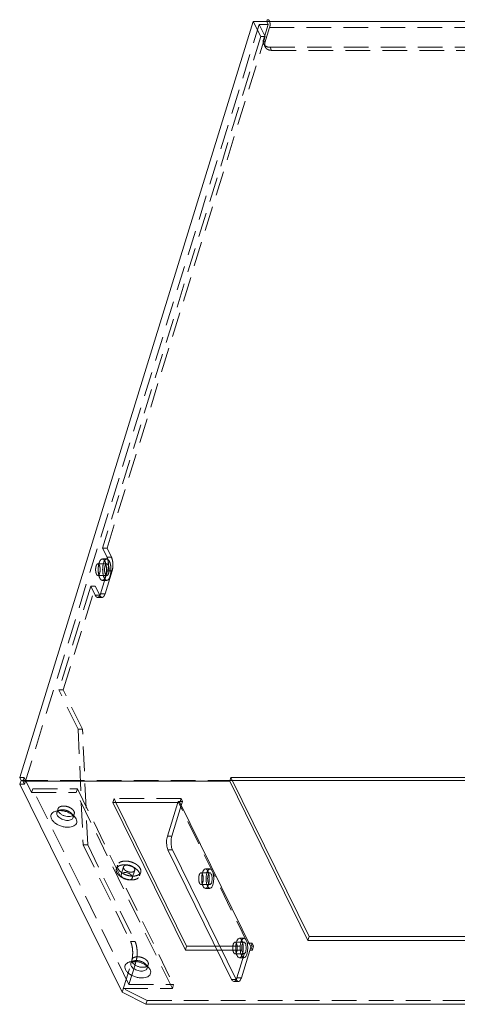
# Model space of a CAD drawing. Header units: millimetres. Extents: x 4065 to 8083, y -652 to 5416.
# Tile 50 of 256: x 5040 to 5130, y 1615 to 1818. Entities that reach past the tile are written whole.
import ezdxf

# ---------------------------------------------------------------- set-up
doc = ezdxf.new("R2010")
doc.units = ezdxf.units.MM
doc.header["$LTSCALE"] = 0.8
doc.linetypes.add('HIDDEN', pattern=[9.525, 6.35, -3.175])
doc.layers.get('0').update_dxf_attribs({"linetype": 'CONTINUOUS', "lineweight": 0})
doc.layers.add('3', color=5, linetype='HIDDEN', lineweight=0)

msp = doc.modelspace()

# ---------------------------------------------------------------- linework, layer by layer
for p, q in [((5088.096, 1817.977), (5039.925, 1662.095)), ((5088.096, 1817.977), (5236.848, 1817.977)), ((5039.925, 1662.095), (5040.23, 1661.473)), ((5039.925, 1662.095), (5040.846, 1662.095)), ((5039.988, 1660.69), (5040.23, 1661.473)), ((5040.654, 1661.473), (5040.23, 1661.473)), ((5040.604, 1661.311), (5040.846, 1662.095)), ((5040.604, 1661.311), (5040.909, 1660.69)), ((5083.249, 1661.311), (5040.604, 1661.311)), ((5083.249, 1661.311), (5083.491, 1662.095)), ((5099.356, 1628.49), (5083.249, 1661.311)), ((5099.598, 1629.274), (5083.491, 1662.095)), ((5083.491, 1662.095), (5170.255, 1662.095)), ((5083.797, 1661.473), (5170.063, 1661.473)), ((5039.988, 1660.69), (5061.036, 1617.799)), ((5039.988, 1660.69), (5040.909, 1660.69)), ((5059.134, 1656.96), (5074.082, 1626.501)), ((5072.95, 1656.96), (5059.134, 1656.96)), ((5059.761, 1656.96), (5074.324, 1627.284)), ((5070.374, 1649.993), (5072.526, 1656.96)), ((5087.897, 1626.501), (5072.95, 1656.96)), ((5073.255, 1656.338), (5071.295, 1649.993)), ((5051.228, 1654.01), (5051.556, 1653.541)), ((5071.295, 1649.993), (5070.374, 1649.993)), ((5070.5, 1647.184), (5083.616, 1620.454)), ((5071.421, 1647.184), (5070.5, 1647.184)), ((5084.537, 1620.454), (5071.421, 1647.184)), ((5079.15, 1643.224), (5078.229, 1643.224)), ((5079.15, 1639.224), (5078.229, 1639.224)), ((5086.166, 1628.927), (5085.245, 1628.927)), ((5099.598, 1629.274), (5099.356, 1628.49)), ((5099.356, 1628.49), (5186.12, 1628.49)), ((5099.598, 1629.274), (5185.735, 1629.274)), ((5074.082, 1626.501), (5074.324, 1627.284)), ((5074.082, 1626.501), (5080.649, 1626.501)), ((5074.324, 1627.284), (5080.265, 1627.284)), ((5087.592, 1627.123), (5085.632, 1620.778)), ((5087.4, 1626.501), (5087.897, 1626.501)), ((5086.166, 1624.927), (5085.245, 1624.927)), ((5063.894, 1624.065), (5063.704, 1623.45)), ((5066.48, 1622.93), (5066.808, 1622.461)), ((5083.616, 1620.454), (5084.537, 1620.454)), ((5084.1, 1620.021), (5085.022, 1620.021)), ((5061.036, 1617.799), (5065.941, 1615.312)), ((5065.941, 1615.312), (5211.008, 1615.312))]:
    msp.add_line(p, q)
for centre, radius, start, end in [((5048.758, 1655.532), 0.962, 201.40383, 206.17342), ((5064.01, 1624.451), 0.962, 201.40383, 206.17342), ((5059.596, 1625.393), 4.498, 342.8299, 343.72767)]:
    msp.add_arc(centre, radius, start, end)
for points, start_tangent, end_tangent in [([(5091.164, 1818.352), (5091.12, 1818.349), (5090.976, 1818.229), (5090.86, 1817.977)], (-0.9985915, 0.0530575), (-0.2952474, -0.9554208)), ([(5046.49, 1653.541), (5046.356, 1654.018), (5046.44, 1654.469), (5046.74, 1654.841), (5047.223, 1655.102), (5047.467, 1655.173)], (-0.4405427, 0.8977316), (0.9733989, 0.2291169)), ([(5047.467, 1655.173), (5047.844, 1655.234), (5048.557, 1655.233), (5049.311, 1655.096), (5050.052, 1654.831), (5050.714, 1654.455), (5051.228, 1654.01)], (0.9733989, 0.2291169), (0.6743348, -0.7384258)), ([(5047.568, 1654.628), (5047.593, 1654.841)], (-0.0560416, 0.9984284), (0.2901168, 0.9569912)), ([(5047.593, 1654.841), (5047.621, 1654.914), (5047.674, 1655.005)], (0.2901168, 0.9569912), (0.5745866, 0.8184438)), ([(5047.674, 1655.005), (5047.811, 1655.151), (5047.958, 1655.247)], (0.5745866, 0.8184438), (0.8832349, 0.4689308)), ([(5047.895, 1655.108), (5048.175, 1654.736)], (0.4405427, -0.8977317), (0.7171906, -0.6968771)), ([(5051.556, 1653.541), (5051.689, 1653.064), (5051.605, 1652.614), (5051.305, 1652.241), (5050.822, 1651.981), (5050.201, 1651.848), (5049.488, 1651.85), (5048.735, 1651.986), (5047.994, 1652.251), (5047.331, 1652.627), (5046.815, 1653.074), (5046.49, 1653.541)], (0.4405427, -0.8977316), (-0.4405427, 0.8977317)), ([(5047.653, 1654.324), (5047.568, 1654.628)], (-0.4405427, 0.8977317), (-0.0560416, 0.9984284)), ([(5050.936, 1653.808), (5050.909, 1653.735), (5050.718, 1653.498), (5050.411, 1653.332), (5050.016, 1653.247), (5049.563, 1653.248), (5049.083, 1653.334), (5048.611, 1653.503), (5048.189, 1653.742), (5047.86, 1654.027), (5047.653, 1654.324)], (-0.290069, -0.9570057), (-0.4405427, 0.8977317)), ([(5048.175, 1654.736), (5048.615, 1654.409), (5049.163, 1654.166), (5049.753, 1654.037), (5050.312, 1654.037)], (0.7171906, -0.6968771), (0.9922282, 0.1244313)), ([(5050.312, 1654.037), (5050.775, 1654.166)], (0.9922282, 0.1244313), (0.9007338, 0.4343716)), ([(5050.775, 1654.166), (5050.907, 1654.241)], (0.9007338, 0.4343716), (0.8268207, 0.5624656)), ([(5050.877, 1654.324), (5050.961, 1654.021)], (0.4405427, -0.8977316), (0.0559821, -0.9984318)), ([(5050.961, 1654.021), (5050.936, 1653.808)], (0.0559821, -0.9984318), (-0.290069, -0.9570057)), ([(5070.5, 1647.184), (5070.335, 1647.644), (5070.233, 1648.214), (5070.206, 1648.835), (5070.254, 1649.448), (5070.374, 1649.993)], (-0.4405427, 0.8977317), (0.2952474, 0.9554208)), ([(5071.295, 1649.993), (5071.175, 1649.448), (5071.127, 1648.835), (5071.154, 1648.214), (5071.256, 1647.644), (5071.421, 1647.184)], (-0.2952474, -0.9554208), (0.4405427, -0.8977317)), ([(5077.544, 1642.176), (5077.712, 1642.721), (5077.943, 1643.084), (5078.208, 1643.223), (5078.229, 1643.224)], (0.2088316, 0.9779516), (0.9997681, -0.0215362)), ([(5078.666, 1639.658), (5078.469, 1640.253), (5078.376, 1640.995), (5078.401, 1641.773), (5078.54, 1642.467), (5078.772, 1642.972), (5079.061, 1643.211), (5079.149, 1643.218)], (-0.4405427, 0.8977317), (0.9987254, -0.0504741)), ([(5079.149, 1643.218), (5079.364, 1643.147), (5079.634, 1642.791)], (0.9987254, -0.0504741), (0.4405427, -0.8977317)), ([(5079.634, 1642.791), (5079.831, 1642.196), (5079.924, 1641.453), (5079.899, 1640.675), (5079.76, 1639.981), (5079.529, 1639.476), (5079.239, 1639.237), (5079.151, 1639.23)], (0.4405427, -0.8977317), (-0.9987254, 0.0504741)), ([(5060.857, 1642.084), (5060.841, 1642.016), (5060.897, 1641.731)], (-0.3077554, -0.9514655), (0.4405427, -0.8977317)), ([(5063.108, 1641.731), (5062.884, 1642.016), (5062.525, 1642.258), (5062.087, 1642.42), (5061.637, 1642.477), (5061.242, 1642.42), (5060.962, 1642.258), (5060.857, 1642.084)], (-0.4405427, 0.8977317), (-0.3077554, -0.9514655)), ([(5060.897, 1641.731), (5061.122, 1641.445), (5061.48, 1641.203), (5061.918, 1641.041), (5062.369, 1640.985), (5062.764, 1641.041), (5063.043, 1641.203), (5063.148, 1641.377)], (0.4405427, -0.8977317), (0.3077554, 0.9514655)), ([(5063.148, 1641.377), (5063.164, 1641.445), (5063.108, 1641.731)], (0.3077554, 0.9514655), (-0.4405427, 0.8977317)), ([(5077.566, 1640.177), (5077.466, 1640.823), (5077.459, 1641.518)], (-0.2317419, 0.9727773), (0.0567035, 0.9983911)), ([(5077.459, 1641.518), (5077.544, 1642.176)], (0.0567035, 0.9983911), (0.2088316, 0.9779516)), ([(5078.86, 1640.284), (5078.73, 1640.701), (5078.683, 1641.221), (5078.729, 1641.742), (5078.858, 1642.161), (5079.045, 1642.393), (5079.15, 1642.415)], (-0.4405427, 0.8977317), (0.9999893, 0.004623)), ([(5079.15, 1642.415), (5079.253, 1642.395), (5079.441, 1642.164)], (0.9999893, 0.004623), (0.4405427, -0.8977317)), ([(5079.441, 1642.164), (5079.571, 1641.747), (5079.618, 1641.227), (5079.572, 1640.706), (5079.442, 1640.288), (5079.255, 1640.055), (5079.15, 1640.033)], (0.4405427, -0.8977317), (-0.9999893, -0.004623)), ([(5077.745, 1639.658), (5077.566, 1640.177)], (-0.4405427, 0.8977317), (-0.2317419, 0.9727773)), ([(5078.23, 1639.225), (5077.983, 1639.327), (5077.745, 1639.658)], (-0.9997681, 0.0215362), (-0.4405427, 0.8977317)), ([(5079.151, 1639.23), (5078.936, 1639.301), (5078.666, 1639.658)], (-0.9987254, 0.0504741), (-0.4405427, 0.8977317)), ([(5079.15, 1640.033), (5079.047, 1640.054), (5078.86, 1640.284)], (-0.9999893, -0.004623), (-0.4405427, 0.8977317)), ([(5084.56, 1627.879), (5084.728, 1628.424), (5084.959, 1628.787), (5085.224, 1628.926), (5085.245, 1628.927)], (0.2088316, 0.9779516), (0.9997681, -0.0215362)), ([(5085.682, 1625.361), (5085.485, 1625.956), (5085.392, 1626.698), (5085.417, 1627.476), (5085.556, 1628.17), (5085.788, 1628.675), (5086.077, 1628.914), (5086.165, 1628.921)], (-0.4405427, 0.8977317), (0.9987254, -0.0504741)), ([(5086.165, 1628.921), (5086.38, 1628.85), (5086.65, 1628.494)], (0.9987254, -0.0504741), (0.4405427, -0.8977317)), ([(5086.65, 1628.494), (5086.847, 1627.899), (5086.94, 1627.156), (5086.915, 1626.378), (5086.776, 1625.684), (5086.545, 1625.179), (5086.255, 1624.94), (5086.167, 1624.933)], (0.4405427, -0.8977317), (-0.9987254, 0.0504741)), ([(5084.582, 1625.88), (5084.482, 1626.526), (5084.475, 1627.221)], (-0.2317419, 0.9727773), (0.0567035, 0.9983911)), ([(5084.475, 1627.221), (5084.56, 1627.879)], (0.0567035, 0.9983911), (0.2088316, 0.9779516)), ([(5085.876, 1625.987), (5085.746, 1626.404), (5085.699, 1626.924), (5085.745, 1627.445), (5085.874, 1627.864), (5086.061, 1628.096), (5086.166, 1628.118)], (-0.4405427, 0.8977317), (0.9999893, 0.004623)), ([(5086.166, 1628.118), (5086.269, 1628.098), (5086.457, 1627.867)], (0.9999893, 0.004623), (0.4405427, -0.8977317)), ([(5086.457, 1627.867), (5086.587, 1627.45), (5086.633, 1626.93), (5086.588, 1626.409), (5086.458, 1625.991), (5086.271, 1625.758), (5086.166, 1625.736)], (0.4405427, -0.8977317), (-0.9999893, -0.004623)), ([(5084.761, 1625.361), (5084.582, 1625.88)], (-0.4405427, 0.8977317), (-0.2317419, 0.9727773)), ([(5085.245, 1624.928), (5084.999, 1625.03), (5084.761, 1625.361)], (-0.9997681, 0.0215362), (-0.4405427, 0.8977317)), ([(5086.167, 1624.933), (5085.952, 1625.004), (5085.682, 1625.361)], (-0.9987254, 0.0504741), (-0.4405427, 0.8977317)), ([(5086.166, 1625.736), (5086.063, 1625.757), (5085.876, 1625.987)], (-0.9999893, -0.004623), (-0.4405427, 0.8977317)), ([(5061.742, 1622.461), (5061.608, 1622.937), (5061.692, 1623.388), (5061.992, 1623.761), (5062.475, 1624.021), (5062.719, 1624.092)], (-0.4405427, 0.8977316), (0.9733989, 0.2291169)), ([(5066.808, 1622.461), (5066.941, 1621.984), (5066.858, 1621.533), (5066.557, 1621.16), (5066.074, 1620.9), (5065.453, 1620.767), (5064.741, 1620.769), (5063.987, 1620.905), (5063.246, 1621.171), (5062.583, 1621.547), (5062.067, 1621.993), (5061.742, 1622.461)], (0.4405427, -0.8977316), (-0.4405427, 0.8977317)), ([(5062.719, 1624.092), (5063.096, 1624.154), (5063.809, 1624.152), (5064.563, 1624.016), (5065.304, 1623.751), (5065.966, 1623.375), (5066.48, 1622.93)], (0.9733989, 0.2291169), (0.6743348, -0.7384258)), ([(5062.82, 1623.547), (5062.845, 1623.76)], (-0.0560416, 0.9984284), (0.2901168, 0.9569912)), ([(5062.905, 1623.244), (5062.82, 1623.547)], (-0.4405427, 0.8977317), (-0.0560416, 0.9984284)), ([(5062.845, 1623.76), (5062.873, 1623.834), (5062.926, 1623.925)], (0.2901168, 0.9569912), (0.5745866, 0.8184438)), ([(5066.188, 1622.728), (5066.161, 1622.654), (5065.97, 1622.417), (5065.663, 1622.251), (5065.268, 1622.167), (5064.815, 1622.167), (5064.335, 1622.254), (5063.863, 1622.423), (5063.441, 1622.662), (5063.112, 1622.946), (5062.905, 1623.244)], (-0.290069, -0.9570057), (-0.4405427, 0.8977317)), ([(5062.926, 1623.925), (5063.063, 1624.071), (5063.21, 1624.167)], (0.5745866, 0.8184438), (0.8832349, 0.4689308)), ([(5063.147, 1624.027), (5063.427, 1623.655)], (0.4405427, -0.8977317), (0.7171906, -0.6968771)), ([(5063.427, 1623.655), (5063.867, 1623.328), (5064.415, 1623.085), (5065.005, 1622.956), (5065.564, 1622.956)], (0.7171906, -0.6968771), (0.9922282, 0.1244313)), ([(5065.564, 1622.956), (5066.027, 1623.085)], (0.9922282, 0.1244313), (0.9007338, 0.4343716)), ([(5066.027, 1623.085), (5066.159, 1623.161)], (0.9007338, 0.4343716), (0.8268207, 0.5624656)), ([(5066.129, 1623.244), (5066.214, 1622.941)], (0.4405427, -0.8977316), (0.0559821, -0.9984318)), ([(5066.214, 1622.941), (5066.188, 1622.728)], (0.0559821, -0.9984318), (-0.290069, -0.9570057)), ([(5084.1, 1620.022), (5084.067, 1620.023), (5083.829, 1620.147), (5083.616, 1620.454)], (-0.999684, -0.0251389), (-0.4405427, 0.8977317)), ([(5084.537, 1620.454), (5084.75, 1620.147), (5084.988, 1620.023), (5085.021, 1620.022)], (0.4405427, -0.8977317), (0.999684, 0.0251389)), ([(5085.021, 1620.022), (5085.231, 1620.094), (5085.452, 1620.355), (5085.632, 1620.778)], (0.999684, 0.0251389), (0.2952474, 0.9554208))]:
    msp.add_spline(points, degree=3, dxfattribs=dict(start_tangent=start_tangent, end_tangent=end_tangent))
at = {"layer": '3'}
for p, q in [((5040.909, 1660.69), (5089.323, 1817.355)), ((5089.622, 1814.869), (5088.096, 1817.977)), ((5089.323, 1817.355), (5090.543, 1814.869)), ((5091.165, 1817.355), (5089.323, 1817.355)), ((5091.165, 1817.355), (5090.196, 1814.222)), ((5091.165, 1817.355), (5090.86, 1817.977)), ((5091.47, 1816.733), (5090.501, 1813.6)), ((5091.47, 1816.733), (5234.695, 1816.733)), ((5089.622, 1814.869), (5057.015, 1709.354)), ((5057.936, 1709.354), (5090.543, 1814.869)), ((5090.543, 1814.869), (5089.622, 1814.869)), ((5090.196, 1814.222), (5090.501, 1813.6)), ((5090.243, 1813.341), (5090.548, 1812.719)), ((5091.554, 1812.655), (5091.859, 1812.033)), ((5091.554, 1812.655), (5231.095, 1812.655)), ((5091.859, 1812.033), (5231.4, 1812.033)), ((5057.015, 1709.354), (5057.93, 1707.49)), ((5057.936, 1709.354), (5057.015, 1709.354)), ((5057.936, 1709.354), (5058.852, 1707.49)), ((5057.891, 1706.141), (5056.049, 1706.141)), ((5057.891, 1707.141), (5056.97, 1707.141)), ((5057.93, 1707.49), (5058.852, 1707.49)), ((5057.891, 1703.741), (5056.049, 1703.741)), ((5058.056, 1704.68), (5056.604, 1699.98)), ((5058.977, 1704.68), (5057.525, 1699.98)), ((5058.056, 1704.68), (5058.977, 1704.68)), ((5054.595, 1701.521), (5047.986, 1680.136)), ((5048.907, 1680.136), (5055.516, 1701.521)), ((5055.51, 1699.656), (5054.595, 1701.521)), ((5055.516, 1701.521), (5054.595, 1701.521)), ((5056.431, 1699.656), (5055.516, 1701.521)), ((5057.891, 1702.741), (5056.97, 1702.741)), ((5055.51, 1699.656), (5056.431, 1699.656)), ((5056.604, 1699.98), (5057.525, 1699.98)), ((5055.994, 1699.223), (5056.915, 1699.223)), ((5051.952, 1672.055), (5047.986, 1680.136)), ((5047.986, 1680.136), (5048.907, 1680.136)), ((5052.873, 1672.055), (5048.907, 1680.136)), ((5051.952, 1672.055), (5053.022, 1648.172)), ((5051.952, 1672.055), (5052.873, 1672.055)), ((5053.943, 1648.172), (5052.873, 1672.055)), ((5083.797, 1661.473), (5040.654, 1661.473)), ((5042.372, 1658.987), (5040.846, 1662.095)), ((5042.372, 1658.987), (5042.614, 1659.77)), ((5042.372, 1658.987), (5051.582, 1658.987)), ((5062.441, 1619.365), (5042.614, 1659.77)), ((5042.614, 1659.77), (5051.824, 1659.77)), ((5051.582, 1658.987), (5051.824, 1659.77)), ((5071.41, 1618.582), (5051.582, 1658.987)), ((5051.824, 1659.77), (5071.652, 1619.365)), ((5059.134, 1656.96), (5059.377, 1657.743)), ((5059.377, 1657.743), (5059.761, 1656.96)), ((5073.192, 1657.743), (5059.377, 1657.743)), ((5072.526, 1656.96), (5072.576, 1657.122)), ((5086.913, 1627.906), (5072.576, 1657.122)), ((5072.576, 1657.122), (5073.497, 1657.122)), ((5072.95, 1656.96), (5073.192, 1657.743)), ((5073.497, 1657.122), (5073.192, 1657.743)), ((5073.255, 1656.338), (5073.497, 1657.122)), ((5048.274, 1655.363), (5047.467, 1655.173)), ((5047.835, 1655.625), (5047.593, 1654.841)), ((5050.668, 1654.623), (5051.228, 1654.01)), ((5050.668, 1654.623), (5050.877, 1654.324)), ((5051.179, 1654.591), (5050.937, 1653.808)), ((5053.022, 1648.172), (5062.784, 1628.28)), ((5053.022, 1648.172), (5053.943, 1648.172)), ((5053.943, 1648.172), (5063.705, 1628.28)), ((5060.098, 1644.035), (5059.856, 1643.252)), ((5061.34, 1643.652), (5060.856, 1642.085)), ((5063.633, 1642.943), (5063.149, 1641.376)), ((5064.875, 1642.559), (5064.633, 1641.776)), ((5079.15, 1642.424), (5077.308, 1642.424)), ((5079.15, 1640.024), (5077.308, 1640.024)), ((5062.784, 1628.28), (5063.705, 1628.28)), ((5080.265, 1627.284), (5088.139, 1627.284)), ((5080.649, 1626.501), (5087.4, 1626.501)), ((5086.166, 1628.127), (5084.324, 1628.127)), ((5084.711, 1620.778), (5086.913, 1627.906)), ((5087.834, 1627.906), (5086.913, 1627.906)), ((5087.592, 1627.123), (5087.834, 1627.906)), ((5088.139, 1627.284), (5087.834, 1627.906)), ((5087.897, 1626.501), (5088.139, 1627.284)), ((5063.087, 1624.544), (5062.845, 1623.761)), ((5086.166, 1625.727), (5084.324, 1625.727)), ((5061.036, 1617.799), (5062.973, 1624.065)), ((5063.704, 1623.45), (5062.441, 1619.365)), ((5063.527, 1624.282), (5062.719, 1624.092)), ((5062.973, 1624.065), (5063.894, 1624.065)), ((5065.92, 1623.543), (5066.48, 1622.93)), ((5065.92, 1623.543), (5066.129, 1623.244)), ((5066.431, 1623.511), (5066.189, 1622.727)), ((5084.711, 1620.778), (5085.632, 1620.778)), ((5066.183, 1616.095), (5061.278, 1618.582)), ((5061.278, 1618.582), (5071.41, 1618.582)), ((5062.441, 1619.365), (5071.652, 1619.365)), ((5071.652, 1619.365), (5071.41, 1618.582)), ((5065.941, 1615.312), (5066.183, 1616.095)), ((5066.183, 1616.095), (5209.408, 1616.095))]:
    msp.add_line(p, q, dxfattribs=at)
for centre, radius, start, end in [((5048.686, 1655.503), 0.884, 198.1633, 201.38341), ((5048.614, 1653.913), 1.489, 103.16016, 109.44847), ((5050.415, 1654.965), 0.875, 304.21695, 306.24759), ((5050.58, 1654.779), 0.626, 323.83218, 342.58372), ((5063.938, 1624.423), 0.884, 198.1633, 201.38341), ((5063.866, 1622.833), 1.489, 103.16016, 109.44847), ((5065.667, 1623.885), 0.875, 304.21695, 306.24759), ((5065.832, 1623.699), 0.626, 323.83218, 342.58372)]:
    msp.add_arc(centre, radius, start, end, dxfattribs=at)
for points, start_tangent, end_tangent in [([(5091.47, 1816.733), (5091.539, 1817.081), (5091.552, 1817.469), (5091.505, 1817.841), (5091.407, 1818.138), (5091.272, 1818.317), (5091.164, 1818.352)], (0.2952474, 0.9554208), (-0.9985915, 0.0530575)), ([(5090.196, 1814.222), (5090.137, 1813.738), (5090.243, 1813.34)], (-0.2952474, -0.9554208), (0.4397663, -0.8981122)), ([(5090.243, 1813.34), (5090.264, 1813.301), (5090.564, 1812.954), (5091.009, 1812.732), (5091.554, 1812.655)], (0.4397663, -0.8981122), (1, 0)), ([(5090.548, 1812.719), (5090.442, 1813.116), (5090.501, 1813.6)], (-0.4397663, 0.8981122), (0.2952474, 0.9554208)), ([(5091.859, 1812.033), (5091.314, 1812.11), (5090.869, 1812.333), (5090.569, 1812.679), (5090.548, 1812.719)], (-1, 0), (-0.4397663, 0.8981122)), ([(5055.759, 1704.001), (5055.641, 1704.358), (5055.585, 1704.803), (5055.6, 1705.27), (5055.683, 1705.686), (5055.822, 1705.989), (5055.996, 1706.133), (5056.048, 1706.137)], (-0.4405427, 0.8977317), (0.9987254, -0.0504741)), ([(5056.048, 1706.137), (5056.177, 1706.094), (5056.34, 1705.881)], (0.9987254, -0.0504741), (0.4405427, -0.8977317)), ([(5056.34, 1705.881), (5056.458, 1705.524), (5056.513, 1705.078), (5056.498, 1704.611), (5056.415, 1704.195), (5056.276, 1703.892), (5056.102, 1703.748), (5056.05, 1703.744)], (0.4405427, -0.8977317), (-0.9987254, 0.0504741)), ([(5056.123, 1705.263), (5056.217, 1705.988)], (0.0567035, 0.9983911), (0.2088316, 0.9779516)), ([(5056.217, 1705.988), (5056.402, 1706.587), (5056.655, 1706.987), (5056.947, 1707.14), (5056.97, 1707.14)], (0.2088316, 0.9779516), (0.9997681, -0.0215362)), ([(5056.97, 1707.14), (5057.241, 1707.028), (5057.503, 1706.664)], (0.9997681, -0.0215362), (0.4405427, -0.8977317)), ([(5057.503, 1706.664), (5057.7, 1706.092), (5057.809, 1705.382), (5057.818, 1704.618), (5057.723, 1703.893), (5057.539, 1703.295), (5057.285, 1702.895), (5056.994, 1702.741), (5056.97, 1702.741)], (0.4405427, -0.8977317), (-0.9997681, 0.0215362)), ([(5057.359, 1703.217), (5057.142, 1703.872), (5057.04, 1704.689), (5057.067, 1705.545), (5057.22, 1706.308), (5057.475, 1706.863), (5057.793, 1707.126), (5057.89, 1707.134)], (-0.4405427, 0.8977317), (0.9987254, -0.0504741)), ([(5057.891, 1706.132), (5057.786, 1706.11), (5057.599, 1705.877), (5057.47, 1705.459), (5057.424, 1704.938), (5057.471, 1704.417), (5057.601, 1704.001)], (-0.9999893, -0.004623), (0.4405427, -0.8977317)), ([(5057.89, 1707.134), (5058.126, 1707.056), (5058.424, 1706.664)], (0.9987254, -0.0504741), (0.4405427, -0.8977317)), ([(5058.182, 1705.881), (5057.994, 1706.111), (5057.891, 1706.132)], (-0.4405427, 0.8977317), (-0.9999893, -0.004623)), ([(5057.891, 1703.749), (5057.996, 1703.771), (5058.183, 1704.004), (5058.313, 1704.423), (5058.358, 1704.943), (5058.312, 1705.464), (5058.182, 1705.881)], (0.9999893, 0.004623), (-0.4405427, 0.8977317)), ([(5057.93, 1707.49), (5058.095, 1707.029), (5058.197, 1706.46), (5058.224, 1705.838), (5058.176, 1705.225), (5058.056, 1704.68)], (0.4405427, -0.8977317), (-0.2952474, -0.9554208)), ([(5058.424, 1706.664), (5058.64, 1706.009), (5058.742, 1705.192), (5058.715, 1704.337)], (0.4405427, -0.8977317), (-0.1119919, -0.9937091)), ([(5058.977, 1704.68), (5059.097, 1705.225), (5059.146, 1705.838), (5059.118, 1706.46), (5059.016, 1707.029), (5058.852, 1707.49)], (0.2952474, 0.9554208), (-0.4405427, 0.8977317)), ([(5056.05, 1703.744), (5055.921, 1703.787), (5055.759, 1704.001)], (-0.9987254, 0.0504741), (-0.4405427, 0.8977317)), ([(5056.24, 1703.789), (5056.131, 1704.499), (5056.123, 1705.263)], (-0.2317419, 0.9727773), (0.0567035, 0.9983911)), ([(5056.438, 1703.217), (5056.24, 1703.789)], (-0.4405427, 0.8977317), (-0.2317419, 0.9727773)), ([(5057.601, 1704.001), (5057.788, 1703.77), (5057.891, 1703.749)], (0.4405427, -0.8977317), (0.9999893, 0.004623)), ([(5058.715, 1704.337), (5058.562, 1703.573), (5058.307, 1703.018), (5057.989, 1702.755), (5057.892, 1702.747)], (-0.1119919, -0.9937091), (-0.9987254, 0.0504741)), ([(5056.97, 1702.741), (5056.699, 1702.853), (5056.438, 1703.217)], (-0.9997681, 0.0215362), (-0.4405427, 0.8977317)), ([(5057.892, 1702.747), (5057.656, 1702.825), (5057.359, 1703.217)], (-0.9987254, 0.0504741), (-0.4405427, 0.8977317)), ([(5055.994, 1699.224), (5055.961, 1699.225), (5055.722, 1699.349), (5055.51, 1699.656)], (-0.999684, -0.0251389), (-0.4405427, 0.8977317)), ([(5056.604, 1699.98), (5056.425, 1699.557), (5056.203, 1699.296), (5055.994, 1699.224)], (-0.2952474, -0.9554208), (-0.999684, -0.0251389)), ([(5056.431, 1699.656), (5056.643, 1699.349), (5056.882, 1699.225), (5056.915, 1699.224)], (0.4405427, -0.8977317), (0.999684, 0.0251389)), ([(5056.915, 1699.224), (5057.124, 1699.296), (5057.346, 1699.557), (5057.525, 1699.98)], (0.999684, 0.0251389), (0.2952474, 0.9554208)), ([(5047.81, 1655.48), (5047.846, 1655.228)], (-0.0569946, -0.9983745), (0.3114004, -0.9502788)), ([(5047.836, 1655.624), (5047.81, 1655.48)], (-0.2992338, -0.9541798), (-0.0569946, -0.9983745)), ([(5051.119, 1655.108), (5050.839, 1655.48), (5050.398, 1655.807), (5049.85, 1656.05), (5049.261, 1656.179), (5048.701, 1656.179), (5048.239, 1656.05), (5047.929, 1655.807), (5047.836, 1655.624)], (-0.4405427, 0.8977317), (-0.2992338, -0.9541798)), ([(5047.958, 1655.247), (5048.118, 1655.317)], (0.8832349, 0.4689308), (0.942495, 0.3342202)), ([(5048.275, 1655.363), (5048.513, 1655.402), (5048.967, 1655.401), (5049.447, 1655.315), (5049.918, 1655.146), (5050.341, 1654.906), (5050.668, 1654.623)], (0.9734276, 0.228995), (0.674431, -0.7383379)), ([(5051.177, 1654.592), (5051.204, 1654.736), (5051.119, 1655.108)], (0.2992338, 0.9541798), (-0.4405427, 0.8977317)), ([(5050.932, 1654.259), (5051.085, 1654.41)], (0.8063699, 0.5914116), (0.5912335, 0.8065004)), ([(5064.789, 1643.297), (5064.39, 1643.829), (5063.761, 1644.296), (5062.978, 1644.643), (5062.136, 1644.828), (5061.336, 1644.828), (5060.675, 1644.643), (5060.233, 1644.296), (5060.1, 1644.034)], (-0.4405427, 0.8977317), (-0.2992338, -0.9541798)), ([(5059.857, 1643.252), (5059.819, 1642.994), (5059.942, 1642.514)], (-0.2928691, -0.9561525), (0.4405427, -0.8977317)), ([(5064.547, 1642.514), (5064.199, 1642.994), (5063.659, 1643.427), (5062.981, 1643.771), (5062.231, 1643.992), (5061.482, 1644.068), (5060.808, 1643.992), (5060.274, 1643.771), (5059.934, 1643.427), (5059.857, 1643.252)], (-0.4405427, 0.8977317), (-0.2928691, -0.9561525)), ([(5060.1, 1644.034), (5060.062, 1643.829), (5060.184, 1643.297)], (-0.2992338, -0.9541798), (0.4405427, -0.8977317)), ([(5060.184, 1643.297), (5060.584, 1642.766), (5061.213, 1642.298), (5061.996, 1641.951), (5062.838, 1641.767), (5063.638, 1641.767), (5064.299, 1641.951), (5064.741, 1642.298), (5064.873, 1642.56)], (0.4405427, -0.8977317), (0.2992338, 0.9541798)), ([(5061.382, 1643.297), (5061.332, 1643.621), (5061.34, 1643.651)], (-0.4405427, 0.8977317), (0.3076202, 0.9515092)), ([(5061.34, 1643.651), (5061.511, 1643.88), (5061.884, 1644.024), (5062.376, 1644.024), (5062.89, 1643.88), (5063.324, 1643.621), (5063.592, 1643.297)], (0.3076202, 0.9515092), (0.4405427, -0.8977317)), ([(5063.633, 1642.944), (5063.462, 1642.714), (5063.09, 1642.57), (5062.598, 1642.57), (5062.084, 1642.714), (5061.65, 1642.974), (5061.382, 1643.297)], (-0.3076202, -0.9515092), (-0.4405427, 0.8977317)), ([(5063.592, 1643.297), (5063.641, 1642.974), (5063.633, 1642.944)], (0.4405427, -0.8977317), (-0.3076202, -0.9515092)), ([(5064.873, 1642.56), (5064.911, 1642.766), (5064.789, 1643.297)], (0.2992338, 0.9541798), (-0.4405427, 0.8977317)), ([(5078.229, 1643.224), (5078.475, 1643.122), (5078.713, 1642.791)], (0.9997681, -0.0215362), (0.4405427, -0.8977317)), ([(5078.713, 1642.791), (5078.893, 1642.271), (5078.992, 1641.625), (5079, 1640.931), (5078.914, 1640.272), (5078.746, 1639.728), (5078.515, 1639.364), (5078.25, 1639.225), (5078.23, 1639.225)], (0.4405427, -0.8977317), (-0.9997681, 0.0215362)), ([(5059.942, 1642.514), (5060.29, 1642.034), (5060.83, 1641.6), (5061.508, 1641.257), (5062.258, 1641.036), (5063.007, 1640.96), (5063.682, 1641.036), (5064.215, 1641.257), (5064.556, 1641.6), (5064.632, 1641.776)], (0.4405427, -0.8977317), (0.2928691, 0.9561525)), ([(5064.632, 1641.776), (5064.67, 1642.034), (5064.547, 1642.514)], (0.2928691, 0.9561525), (-0.4405427, 0.8977317)), ([(5077.018, 1640.284), (5076.9, 1640.641), (5076.844, 1641.087), (5076.859, 1641.554), (5076.942, 1641.97), (5077.081, 1642.273), (5077.255, 1642.416), (5077.308, 1642.421)], (-0.4405427, 0.8977317), (0.9987254, -0.0504741)), ([(5077.308, 1642.421), (5077.436, 1642.378), (5077.599, 1642.164)], (0.9987254, -0.0504741), (0.4405427, -0.8977317)), ([(5077.599, 1642.164), (5077.717, 1641.807), (5077.772, 1641.361), (5077.757, 1640.895), (5077.674, 1640.478), (5077.535, 1640.175), (5077.362, 1640.032), (5077.309, 1640.028)], (0.4405427, -0.8977317), (-0.9987254, 0.0504741)), ([(5077.309, 1640.028), (5077.18, 1640.07), (5077.018, 1640.284)], (-0.9987254, 0.0504741), (-0.4405427, 0.8977317)), ([(5085.245, 1628.927), (5085.491, 1628.825), (5085.729, 1628.494)], (0.9997681, -0.0215362), (0.4405427, -0.8977317)), ([(5085.729, 1628.494), (5085.909, 1627.974), (5086.008, 1627.328), (5086.016, 1626.634), (5085.93, 1625.975), (5085.762, 1625.431), (5085.531, 1625.067), (5085.266, 1624.928), (5085.245, 1624.928)], (0.4405427, -0.8977317), (-0.9997681, 0.0215362)), ([(5062.784, 1628.28), (5063.031, 1627.589), (5063.183, 1626.735), (5063.225, 1625.803), (5063.152, 1624.883), (5062.973, 1624.065)], (0.4405427, -0.8977317), (-0.2952474, -0.9554208)), ([(5063.914, 1624.133), (5064.073, 1624.883), (5064.146, 1625.803), (5064.104, 1626.735), (5063.952, 1627.589), (5063.705, 1628.28)], (0.2802414, 0.9599296), (-0.4405427, 0.8977317)), ([(5084.034, 1625.987), (5083.916, 1626.344), (5083.86, 1626.79), (5083.875, 1627.257), (5083.958, 1627.673), (5084.097, 1627.976), (5084.271, 1628.119), (5084.323, 1628.124)], (-0.4405427, 0.8977317), (0.9987254, -0.0504741)), ([(5084.323, 1628.124), (5084.452, 1628.081), (5084.615, 1627.867)], (0.9987254, -0.0504741), (0.4405427, -0.8977317)), ([(5084.615, 1627.867), (5084.733, 1627.51), (5084.788, 1627.064), (5084.773, 1626.598), (5084.69, 1626.181), (5084.551, 1625.878), (5084.378, 1625.735), (5084.325, 1625.731)], (0.4405427, -0.8977317), (-0.9987254, 0.0504741)), ([(5063.062, 1624.399), (5063.098, 1624.147)], (-0.0569946, -0.9983745), (0.3114004, -0.9502788)), ([(5063.088, 1624.543), (5063.062, 1624.399)], (-0.2992338, -0.9541798), (-0.0569946, -0.9983745)), ([(5066.371, 1624.027), (5066.091, 1624.399), (5065.65, 1624.727), (5065.102, 1624.969), (5064.513, 1625.099), (5063.953, 1625.099), (5063.491, 1624.969), (5063.181, 1624.727), (5063.088, 1624.543)], (-0.4405427, 0.8977317), (-0.2992338, -0.9541798)), ([(5063.527, 1624.282), (5063.765, 1624.321), (5064.219, 1624.321), (5064.699, 1624.234), (5065.171, 1624.065), (5065.593, 1623.826), (5065.92, 1623.543)], (0.9734276, 0.228995), (0.674431, -0.7383379)), ([(5084.325, 1625.731), (5084.196, 1625.773), (5084.034, 1625.987)], (-0.9987254, 0.0504741), (-0.4405427, 0.8977317)), ([(5063.21, 1624.167), (5063.37, 1624.237)], (0.8832349, 0.4689308), (0.942495, 0.3342202)), ([(5066.185, 1623.179), (5066.337, 1623.329)], (0.8063699, 0.5914116), (0.5912335, 0.8065004)), ([(5066.43, 1623.511), (5066.456, 1623.655), (5066.371, 1624.027)], (0.2992338, 0.9541798), (-0.4405427, 0.8977317)), ([(5084.711, 1620.778), (5084.531, 1620.355), (5084.31, 1620.094), (5084.1, 1620.022)], (-0.2952474, -0.9554208), (-0.999684, -0.0251389))]:
    msp.add_spline(points, degree=3, dxfattribs=dict(at, start_tangent=start_tangent, end_tangent=end_tangent))

doc.saveas('drawing.dxf')
